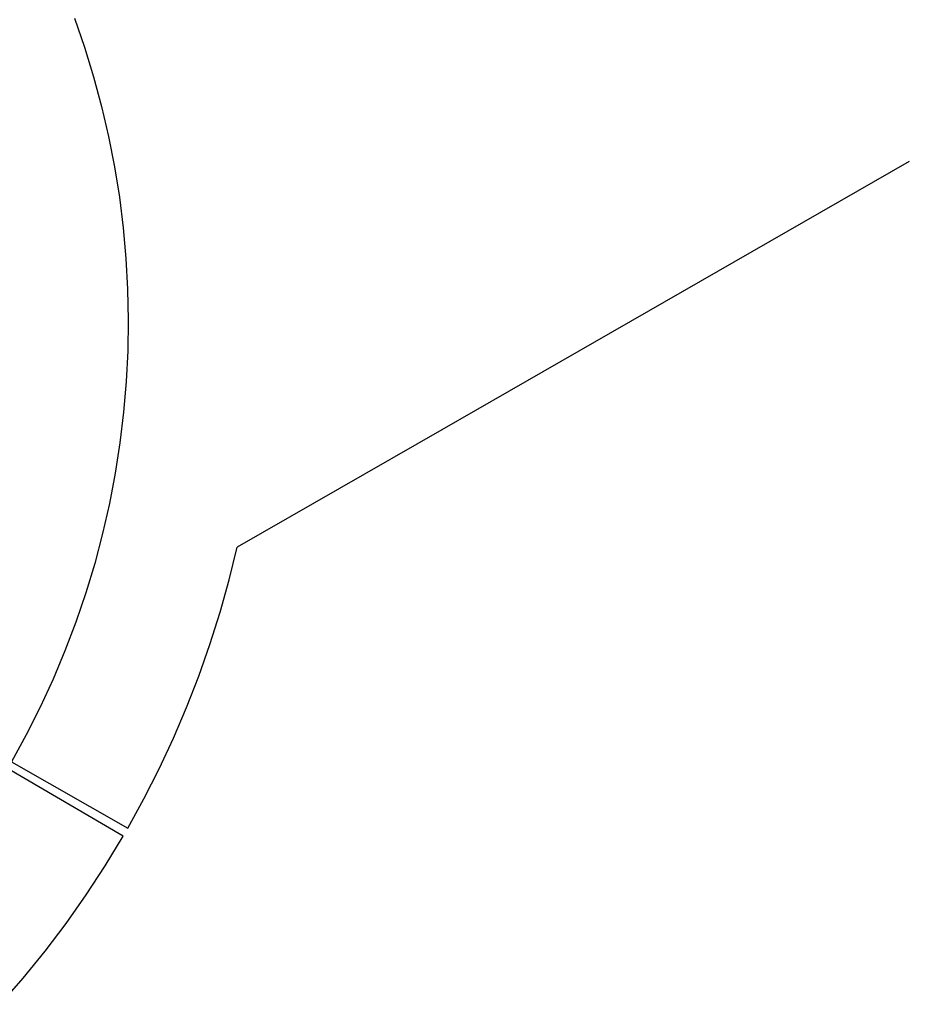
# Model space of a CAD drawing. Header units: millimetres. Extents: x 5929 to 8427, y 8701 to 10348.
# Tile 14 of 31: x 6576 to 6652, y 9923 to 10007. Entities that reach past the tile are written whole.
import ezdxf

# ---------------------------------------------------------------- set-up
doc = ezdxf.new("R2010")
doc.units = ezdxf.units.MM
doc.layers.add('Make2D$Visible$Curvas', color=7, linetype='Continuous')

msp = doc.modelspace()

# ---------------------------------------------------------------- linework, layer by layer
at = {"layer": 'Make2D$Visible$Curvas', "color": 29, "lineweight": -3, "true_color": 0x4d342b}
for p, q in [((6580.814, 10006.938), (6581.671, 10004.455)), ((6581.671, 10004.455), (6582.441, 10001.945)), ((6582.441, 10001.945), (6583.124, 9999.409)), ((6583.124, 9999.409), (6583.717, 9996.851)), ((6583.717, 9996.851), (6584.222, 9994.274)), ((6651.976, 9994.723), (6620.735, 9976.796)), ((6584.222, 9994.274), (6584.636, 9991.681)), ((6584.636, 9991.681), (6584.961, 9989.075)), ((6584.961, 9989.075), (6585.194, 9986.459)), ((6585.194, 9986.459), (6585.337, 9983.837)), ((6585.337, 9983.837), (6585.388, 9981.212)), ((6585.388, 9981.212), (6585.348, 9978.586)), ((6585.348, 9978.586), (6585.217, 9975.963)), ((6620.735, 9976.796), (6612.136, 9971.864)), ((6585.217, 9975.963), (6584.995, 9973.347)), ((6584.995, 9973.347), (6584.682, 9970.739)), ((6612.136, 9971.864), (6594.666, 9961.848)), ((6584.682, 9970.739), (6584.278, 9968.145)), ((6584.278, 9968.145), (6583.785, 9965.565)), ((6583.785, 9965.565), (6583.202, 9963.005)), ((6583.202, 9963.005), (6582.531, 9960.466)), ((6593.987, 9959.063), (6594.666, 9961.848)), ((6582.531, 9960.466), (6581.772, 9957.952)), ((6593.217, 9956.302), (6593.987, 9959.063)), ((6581.772, 9957.952), (6580.926, 9955.466)), ((6592.356, 9953.567), (6593.217, 9956.302)), ((6580.926, 9955.466), (6579.994, 9953.011)), ((6591.406, 9950.863), (6592.356, 9953.567)), ((6579.994, 9953.011), (6578.977, 9950.59)), ((6578.977, 9950.59), (6577.877, 9948.205)), ((6590.367, 9948.192), (6591.406, 9950.863)), ((6577.877, 9948.205), (6576.694, 9945.861)), ((6589.24, 9945.556), (6590.367, 9948.192)), ((6576.694, 9945.861), (6575.431, 9943.559)), ((6588.028, 9942.958), (6589.24, 9945.556)), ((6575.431, 9943.559), (6585.349, 9937.89)), ((6584.961, 9937.218), (6575.094, 9942.974)), ((6586.73, 9940.402), (6588.028, 9942.958)), ((6585.349, 9937.89), (6586.73, 9940.402)), ((6583.425, 9934.685), (6584.961, 9937.218)), ((6581.803, 9932.206), (6583.425, 9934.685)), ((6580.098, 9929.784), (6581.803, 9932.206)), ((6578.312, 9927.421), (6580.098, 9929.784)), ((6576.446, 9925.121), (6578.312, 9927.421)), ((6574.503, 9922.885), (6576.446, 9925.121))]:
    msp.add_line(p, q, dxfattribs=at)

doc.saveas('drawing.dxf')
